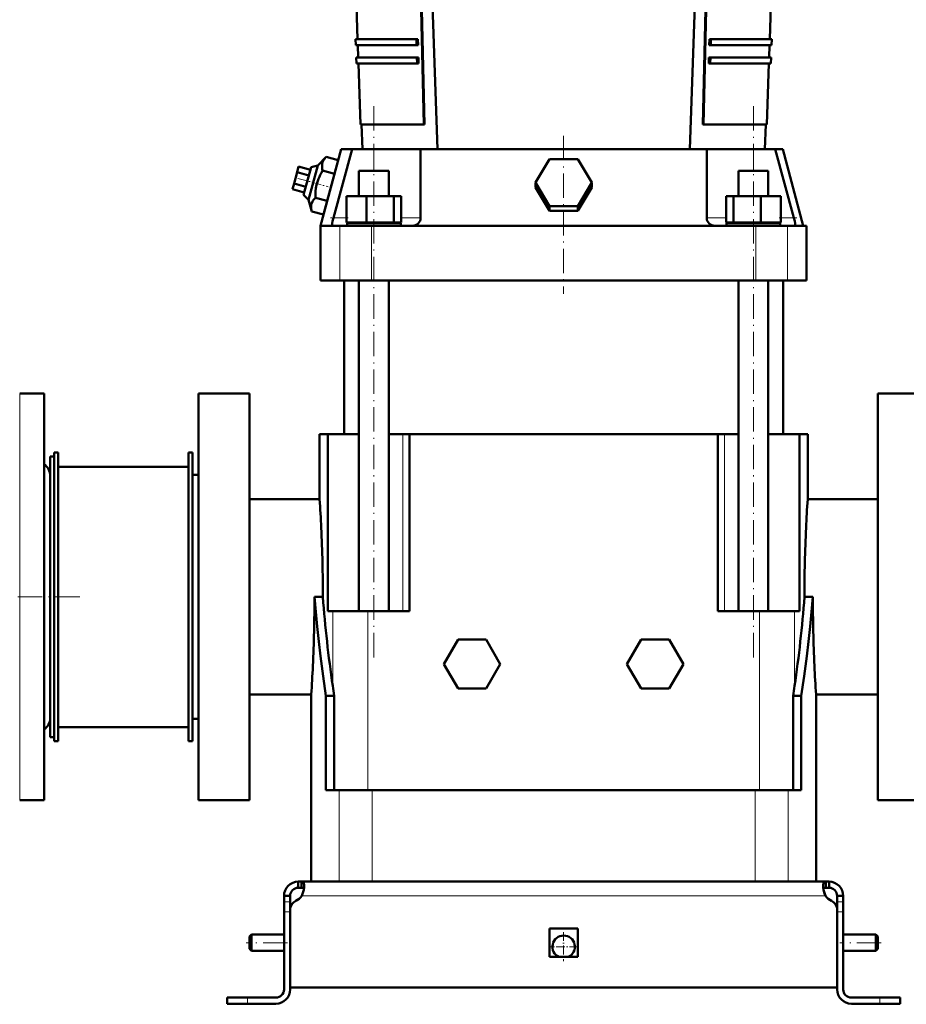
# Model space of a CAD drawing. Extents: x -2065 to 2446, y -1961 to 629.
# Tile 54 of 59: x 1569 to 2005, y -331 to 154. Entities that reach past the tile are written whole.
import ezdxf

# ---------------------------------------------------------------- set-up
doc = ezdxf.new("R2010")
doc.units = 0
doc.linetypes.add('DASHDOT', pattern=[18.5, 12, -3, 0.5, -3])

msp = doc.modelspace()

# ---------------------------------------------------------------- linework, layer by layer
at = {"color": 7, "lineweight": 50}
for p, q in [((1774.17, 89.99), (1767.67, 277.99)), ((1898.17, 89.99), (1904.67, 277.99)), ((1767.4, 101.99), (1763.52, 264.99)), ((1767.74, 101.99), (1763.86, 264.99)), ((1908.48, 264.99), (1904.61, 101.99)), ((1908.83, 264.99), (1904.95, 101.99)), ((1734.81, 143.99), (1732.07, 222.99)), ((1937.54, 143.99), (1940.27, 222.99)), ((1733.81, 143.99), (1763.79, 143.99)), ((1733.91, 140.99), (1733.81, 143.99)), ((1733.91, 140.99), (1763.86, 140.99)), ((1735.12, 134.99), (1734.91, 140.99)), ((1763.86, 140.99), (1763.79, 143.99)), ((1763.79, 143.99), (1764.5, 143.99)), ((1764.57, 140.99), (1763.86, 140.99)), ((1764.5, 143.99), (1764.57, 140.99)), ((1907.78, 140.99), (1907.85, 143.99)), ((1908.48, 140.99), (1907.78, 140.99)), ((1907.85, 143.99), (1908.56, 143.99)), ((1908.56, 143.99), (1908.48, 140.99)), ((1908.48, 140.99), (1938.44, 140.99)), ((1908.56, 143.99), (1938.54, 143.99)), ((1937.23, 134.99), (1937.44, 140.99)), ((1938.44, 140.99), (1938.54, 143.99)), ((1734.12, 134.99), (1764.01, 134.99)), ((1734.22, 131.99), (1734.12, 134.99)), ((1734.22, 131.99), (1764.08, 131.99)), ((1736.26, 101.99), (1735.22, 131.99)), ((1764.08, 131.99), (1764.01, 134.99)), ((1764.01, 134.99), (1764.72, 134.99)), ((1764.79, 131.99), (1764.08, 131.99)), ((1764.72, 134.99), (1764.79, 131.99)), ((1907.56, 131.99), (1907.63, 134.99)), ((1908.26, 131.99), (1907.56, 131.99)), ((1907.63, 134.99), (1908.34, 134.99)), ((1908.34, 134.99), (1908.26, 131.99)), ((1908.26, 131.99), (1938.13, 131.99)), ((1908.34, 134.99), (1938.23, 134.99)), ((1936.09, 101.99), (1937.13, 131.99)), ((1938.13, 131.99), (1938.23, 134.99)), ((1736.26, 101.99), (1767.4, 101.99)), ((1737.17, 89.99), (1736.76, 101.99)), ((1767.74, 101.99), (1767.4, 101.99)), ((1904.95, 101.99), (1904.61, 101.99)), ((1904.95, 101.99), (1936.09, 101.99)), ((1935.17, 89.99), (1935.59, 101.99)), ((1726.77, 89.99), (1716.67, 52.29)), ((1722.93, 56.19), (1732.09, 89.99)), ((1726.77, 89.99), (1732.09, 89.99)), ((1732.09, 89.99), (1742.83, 89.99)), ((1742.83, 89.99), (1765.83, 89.99)), ((1765.83, 89.99), (1906.51, 89.99)), ((1765.83, 89.99), (1765.83, 56.19)), ((1906.51, 89.99), (1929.51, 89.99)), ((1906.51, 56.19), (1906.51, 89.99)), ((1929.51, 89.99), (1940.25, 89.99)), ((1940.25, 89.99), (1943.89, 89.99)), ((1940.25, 89.99), (1949.41, 56.19)), ((1954, 52.29), (1943.89, 89.99)), ((1715.29, 81.9), (1719.44, 86.1)), ((1725.31, 84.52), (1719.44, 86.1)), ((1725.31, 84.52), (1723.52, 77.83)), ((1822.32, 73.47), (1829.24, 85.06)), ((1829.24, 85.06), (1843.1, 85.06)), ((1843.1, 85.06), (1850.03, 73.47)), ((1705.08, 78.59), (1703.59, 73.01)), ((1705.83, 81.37), (1705.08, 78.59)), ((1710.88, 77.03), (1705.08, 78.59)), ((1711.63, 79.82), (1705.83, 81.37)), ((1711.94, 81.01), (1708.32, 67.48)), ((1710.77, 65.03), (1715.29, 81.9)), ((1711.94, 81.01), (1715.29, 81.9)), ((1723.52, 77.83), (1717.64, 79.4)), ((1723.52, 77.83), (1719.93, 64.45)), ((1735.53, 79.29), (1737.67, 79.29)), ((1735.53, 66.79), (1735.53, 79.29)), ((1737.67, 79.29), (1750.13, 79.29)), ((1750.13, 66.79), (1750.13, 79.29)), ((1922.21, 79.29), (1934.67, 79.29)), ((1922.21, 66.79), (1922.21, 79.29)), ((1934.67, 79.29), (1936.81, 79.29)), ((1936.81, 66.79), (1936.81, 79.29)), ((1703.59, 73.01), (1702.84, 70.22)), ((1709.39, 71.46), (1703.59, 73.01)), ((1829.24, 61.88), (1822.32, 73.47)), ((1822.32, 71.14), (1822.32, 73.47)), ((1850.03, 73.47), (1843.1, 61.88)), ((1850.03, 71.14), (1850.03, 73.47)), ((1708.64, 68.67), (1702.84, 70.22)), ((1829.24, 59.55), (1822.32, 71.14)), ((1850.03, 71.14), (1843.1, 59.55)), ((1710.77, 65.03), (1708.32, 67.48)), ((1712.26, 59.33), (1710.77, 65.03)), ((1719.93, 64.45), (1714.06, 66.02)), ((1719.93, 64.45), (1718.14, 57.75)), ((1729.45, 66.79), (1739.25, 66.79)), ((1729.45, 53.79), (1729.45, 66.79)), ((1739.25, 53.79), (1739.25, 66.79)), ((1739.25, 66.79), (1752.63, 66.79)), ((1752.63, 53.79), (1752.63, 66.79)), ((1752.63, 66.79), (1756.22, 66.79)), ((1756.22, 53.79), (1756.22, 66.79)), ((1916.13, 66.79), (1919.71, 66.79)), ((1916.13, 53.79), (1916.13, 66.79)), ((1919.71, 66.79), (1933.1, 66.79)), ((1919.71, 53.79), (1919.71, 66.79)), ((1933.1, 66.79), (1942.9, 66.79)), ((1933.1, 53.79), (1933.1, 66.79)), ((1942.9, 53.79), (1942.9, 66.79)), ((1718.14, 57.75), (1712.26, 59.33)), ((1843.1, 61.88), (1829.24, 61.88)), ((1829.24, 59.55), (1829.24, 61.88)), ((1843.1, 59.55), (1829.24, 59.55)), ((1843.1, 59.55), (1843.1, 61.88)), ((1722.36, 53.43), (1722.34, 53.32)), ((1739.25, 53.79), (1729.45, 53.79)), ((1742.83, 53.59), (1729.63, 53.59)), ((1729.63, 52.29), (1729.63, 53.59)), ((1735.53, 53.59), (1735.53, 53.79)), ((1752.63, 53.79), (1739.25, 53.79)), ((1756.03, 53.59), (1742.83, 53.59)), ((1750.13, 53.59), (1750.13, 53.79)), ((1756.22, 53.79), (1752.63, 53.79)), ((1756.03, 52.29), (1756.03, 53.59)), ((1764.58, 53.32), (1764.69, 53.43)), ((1907.65, 53.43), (1907.77, 53.32)), ((1919.71, 53.79), (1916.13, 53.79)), ((1942.71, 53.59), (1916.31, 53.59)), ((1916.31, 52.29), (1916.31, 53.59)), ((1933.1, 53.79), (1919.71, 53.79)), ((1922.21, 53.59), (1922.21, 53.79)), ((1942.9, 53.79), (1933.1, 53.79)), ((1936.81, 53.59), (1936.81, 53.79)), ((1942.71, 53.59), (1942.71, 52.29)), ((1950, 53.32), (1949.99, 53.43)), ((1722.47, 52.29), (1716.67, 52.29)), ((1716.67, 52.29), (1716.67, 25.29)), ((1726.09, 52.29), (1722.47, 52.29)), ((1741.75, 52.29), (1726.09, 52.29)), ((1761.93, 52.29), (1741.75, 52.29)), ((1910.41, 52.29), (1761.93, 52.29)), ((1930.6, 52.29), (1910.41, 52.29)), ((1946.25, 52.29), (1930.6, 52.29)), ((1949.87, 52.29), (1946.25, 52.29)), ((1954, 52.29), (1949.87, 52.29)), ((1955.67, 52.29), (1954, 52.29)), ((1955.67, 52.29), (1955.67, 25.29)), ((1726.09, 25.29), (1716.67, 25.29)), ((1741.75, 25.29), (1726.09, 25.29)), ((1728.17, 25.29), (1728.17, -50.21)), ((1735.53, -137.21), (1735.53, 25.29)), ((1930.6, 25.29), (1741.75, 25.29)), ((1750.13, -137.21), (1750.13, 25.29)), ((1922.21, -137.21), (1922.21, 25.29)), ((1946.25, 25.29), (1930.6, 25.29)), ((1936.81, -137.21), (1936.81, 25.29)), ((1944.17, -50.21), (1944.17, 25.29)), ((1955.67, 25.29), (1946.25, 25.29)), ((1580.67, -30.21), (1568.67, -30.21)), ((1580.67, -30.21), (1580.67, -82.27)), ((1656.67, -30.21), (1656.67, -130.21)), ((1656.67, -30.21), (1681.67, -30.21)), ((1681.67, -30.21), (1681.67, -130.21)), ((1990.67, -130.21), (1990.67, -30.21)), ((2015.67, -30.21), (1990.67, -30.21)), ((1716.17, -50.21), (1720.18, -50.21)), ((1716.17, -50.21), (1716.17, -82.21)), ((1735.53, -50.21), (1720.18, -50.21)), ((1720.18, -137.21), (1720.18, -50.21)), ((1757.11, -50.21), (1750.13, -50.21)), ((1760.34, -50.21), (1757.11, -50.21)), ((1760.34, -137.21), (1760.34, -50.21)), ((1760.34, -50.21), (1906.18, -50.21)), ((1906.18, -50.21), (1912, -50.21)), ((1912, -137.21), (1912, -50.21)), ((1915.23, -50.21), (1912, -50.21)), ((1922.21, -50.21), (1915.23, -50.21)), ((1952.17, -50.21), (1936.81, -50.21)), ((1952.17, -137.21), (1952.17, -50.21)), ((1952.17, -50.21), (1956.17, -50.21)), ((1956.17, -82.21), (1956.17, -50.21)), ((1583.67, -163.29), (1583.67, -61.21)), ((1583.67, -61.21), (1585.67, -61.21)), ((1585.67, -59.21), (1587.67, -59.21)), ((1585.67, -201.21), (1585.67, -59.21)), ((1587.67, -201.21), (1587.67, -59.21)), ((1651.67, -59.21), (1653.67, -59.21)), ((1651.67, -201.21), (1651.67, -59.21)), ((1653.67, -201.21), (1653.67, -59.21)), ((1587.67, -194.21), (1587.67, -66.21)), ((1587.67, -66.21), (1651.67, -66.21)), ((1656.67, -70.21), (1653.67, -70.21)), ((1653.67, -70.21), (1653.67, -190.21)), ((1580.67, -82.27), (1580.67, -230.21)), ((1716.17, -82.21), (1681.67, -82.21)), ((1990.67, -82.21), (1956.17, -82.21)), ((1656.67, -130.21), (1656.67, -230.21)), ((1681.67, -130.21), (1681.67, -230.21)), ((1713.64, -130.21), (1713.66, -130.21)), ((1717.24, -130.21), (1713.66, -130.21)), ((1717.24, -130.21), (1717.77, -130.24)), ((1717.77, -130.24), (1717.77, -130.21)), ((1954.57, -130.21), (1954.57, -130.24)), ((1954.57, -130.24), (1955.11, -130.21)), ((1955.11, -130.21), (1958.69, -130.21)), ((1958.69, -130.21), (1958.71, -130.21)), ((1990.67, -230.21), (1990.67, -130.21)), ((1722.64, -137.21), (1720.18, -137.21)), ((1739.87, -137.21), (1722.64, -137.21)), ((1760.34, -137.21), (1739.87, -137.21)), ((1932.47, -137.21), (1912, -137.21)), ((1949.7, -137.21), (1932.47, -137.21)), ((1952.17, -137.21), (1949.7, -137.21)), ((1784.24, -151.21), (1777.32, -163.21)), ((1798.1, -151.21), (1784.24, -151.21)), ((1805.03, -163.21), (1798.1, -151.21)), ((1867.32, -163.21), (1874.24, -151.21)), ((1874.24, -151.21), (1888.1, -151.21)), ((1888.1, -151.21), (1895.03, -163.21)), ((1583.67, -199.21), (1583.67, -163.29)), ((1777.32, -163.21), (1784.24, -175.21)), ((1798.1, -175.21), (1805.03, -163.21)), ((1874.24, -175.21), (1867.32, -163.21)), ((1895.03, -163.21), (1888.1, -175.21)), ((1681.67, -178.21), (1712.05, -178.21)), ((1712.05, -270.21), (1712.05, -178.21)), ((1719.3, -225.21), (1719.3, -178.83)), ((1723.39, -178.83), (1719.3, -178.83)), ((1723.39, -225.21), (1723.39, -178.83)), ((1784.24, -175.21), (1798.1, -175.21)), ((1888.1, -175.21), (1874.24, -175.21)), ((1948.96, -225.21), (1948.96, -178.83)), ((1948.96, -178.83), (1953.04, -178.83)), ((1953.04, -225.21), (1953.04, -178.83)), ((1960.3, -178.21), (1990.67, -178.21)), ((1960.3, -270.21), (1960.3, -178.21)), ((1653.67, -190.21), (1656.67, -190.21)), ((1651.67, -194.21), (1587.67, -194.21)), ((1583.67, -199.21), (1585.67, -199.21)), ((1585.67, -201.21), (1587.67, -201.21)), ((1651.67, -201.21), (1653.67, -201.21)), ((1719.3, -225.21), (1725.83, -225.21)), ((1725.83, -225.21), (1742.03, -225.21)), ((1742.03, -225.21), (1930.32, -225.21)), ((1930.32, -225.21), (1946.51, -225.21)), ((1946.51, -225.21), (1953.04, -225.21)), ((1580.67, -230.21), (1568.67, -230.21)), ((1656.67, -230.21), (1681.67, -230.21)), ((2015.67, -230.21), (1990.67, -230.21)), ((1705.67, -270.21), (1707.21, -270.21)), ((1705.67, -270.21), (1705.67, -273.21)), ((1707.21, -270.21), (1707.21, -273.21)), ((1707.21, -270.21), (1836.17, -270.21)), ((1725.83, -270.21), (1712.05, -270.21)), ((1742.03, -270.21), (1725.83, -270.21)), ((1930.32, -270.21), (1742.03, -270.21)), ((1965.14, -270.21), (1836.17, -270.21)), ((1946.51, -270.21), (1930.32, -270.21)), ((1960.3, -270.21), (1946.51, -270.21)), ((1965.14, -270.21), (1965.14, -273.21)), ((1966.67, -270.21), (1965.14, -270.21)), ((1966.67, -270.21), (1966.67, -273.21)), ((1705.67, -273.21), (1707.21, -273.21)), ((1966.67, -273.21), (1965.14, -273.21)), ((1698.67, -277.21), (1701.67, -277.21)), ((1698.67, -277.21), (1698.67, -280.17)), ((1698.67, -280.17), (1698.67, -285.09)), ((1701.67, -280.17), (1701.67, -277.21)), ((1701.67, -280.17), (1701.67, -284.13)), ((1970.67, -277.21), (1970.67, -280.17)), ((1973.67, -277.21), (1970.67, -277.21)), ((1970.67, -280.17), (1970.67, -285.09)), ((1973.67, -277.21), (1973.67, -280.17)), ((1973.67, -280.17), (1973.67, -285.09)), ((1698.67, -323.21), (1698.67, -285.09)), ((1701.67, -322.21), (1701.67, -284.14)), ((1701.67, -323.21), (1701.67, -285.09)), ((1970.67, -284.14), (1970.67, -322.21)), ((1970.67, -323.21), (1970.67, -285.09)), ((1973.67, -285.09), (1973.67, -323.21)), ((1829.17, -293.21), (1836.17, -293.21)), ((1829.17, -293.21), (1829.17, -307.21)), ((1836.17, -293.21), (1843.17, -293.21)), ((1843.17, -293.21), (1843.17, -307.21)), ((1681.67, -297.21), (1682.67, -296.21)), ((1681.67, -297.21), (1681.67, -300.21)), ((1682.67, -296.21), (1682.67, -300.21)), ((1698.67, -296.21), (1682.67, -296.21)), ((1989.67, -296.21), (1973.67, -296.21)), ((1989.67, -296.21), (1989.67, -300.21)), ((1990.67, -297.21), (1989.67, -296.21)), ((1990.67, -297.21), (1990.67, -300.21)), ((1681.67, -300.21), (1681.67, -303.21)), ((1681.67, -303.21), (1682.67, -304.21)), ((1682.67, -300.21), (1682.67, -304.21)), ((1698.67, -304.21), (1682.67, -304.21)), ((1989.67, -304.21), (1973.67, -304.21)), ((1989.67, -300.21), (1989.67, -304.21)), ((1990.67, -303.21), (1989.67, -304.21)), ((1990.67, -300.21), (1990.67, -303.21)), ((1829.17, -307.21), (1836.17, -307.21)), ((1836.17, -307.21), (1843.17, -307.21)), ((1836.17, -322.21), (1701.67, -322.21)), ((1836.17, -322.21), (1970.67, -322.21)), ((1680.67, -327.21), (1670.67, -327.21)), ((1670.67, -327.21), (1670.67, -330.21)), ((1694.67, -327.21), (1680.67, -327.21)), ((1977.67, -327.21), (1991.67, -327.21)), ((1991.67, -327.21), (2001.67, -327.21)), ((2001.67, -327.21), (2001.67, -330.21)), ((1680.67, -330.21), (1670.67, -330.21)), ((1680.67, -330.21), (1694.67, -330.21)), ((1991.67, -330.21), (1977.67, -330.21)), ((1991.67, -330.21), (2001.67, -330.21))]:
    msp.add_line(p, q, dxfattribs=at)
at = {"color": 7, "linetype": 'DASHDOT', "lineweight": 18}
for p, q in [((1742.83, -159.93), (1742.83, 112.71)), ((1929.51, -159.93), (1929.51, 112.71)), ((1836.17, 96.46), (1836.17, 18.82)), ((1598.27, -130.21), (1423.07, -130.21)), ((1700.37, -300.21), (1679.97, -300.21)), ((1992.37, -300.21), (1971.97, -300.21))]:
    msp.add_line(p, q, dxfattribs=at)
at = {"color": 7, "lineweight": 18}
for p, q in [((1742.83, 79.29), (1742.83, 89.99)), ((1929.51, 79.29), (1929.51, 89.99)), ((1729.45, 56.19), (1722.93, 56.19)), ((1765.83, 56.19), (1756.22, 56.19)), ((1916.13, 56.19), (1906.51, 56.19)), ((1949.41, 56.19), (1942.9, 56.19)), ((1726.09, 52.29), (1726.09, 25.29)), ((1741.75, 52.29), (1741.75, 25.29)), ((1930.6, 52.29), (1930.6, 25.29)), ((1946.25, 52.29), (1946.25, 25.29)), ((1568.67, -30.21), (1568.67, -82.27)), ((1757.11, -50.21), (1757.11, -137.21)), ((1915.23, -137.21), (1915.23, -50.21)), ((1568.67, -82.27), (1568.67, -230.21)), ((1722.64, -137.21), (1722.64, -173.96)), ((1739.87, -137.21), (1739.87, -225.21)), ((1932.47, -137.21), (1932.47, -225.21)), ((1949.7, -137.21), (1949.7, -173.96)), ((1725.83, -225.21), (1725.83, -270.21)), ((1742.03, -270.21), (1742.03, -225.21)), ((1930.32, -225.21), (1930.32, -270.21)), ((1946.51, -225.21), (1946.51, -270.21)), ((1698.67, -280.17), (1701.67, -280.17)), ((1707.34, -277.21), (1836.17, -277.21)), ((1965, -277.21), (1836.17, -277.21)), ((1973.67, -280.17), (1970.67, -280.17)), ((1698.67, -285.09), (1701.67, -285.09)), ((1973.67, -285.09), (1970.67, -285.09)), ((1680.67, -327.21), (1680.67, -330.21)), ((1991.67, -327.21), (1991.67, -330.21))]:
    msp.add_line(p, q, dxfattribs=at)
at = {"color": 7, "linetype": 'DASHDOT', "lineweight": 18, "ltscale": 0.386472}
msp.add_line((1705.51, 75.48), (1720.44, 71.48), dxfattribs=at)
at = {"color": 7, "linetype": 'DASHDOT', "lineweight": 18, "ltscale": 0.21441}
msp.add_line((1730.17, 56.19), (1721.59, 56.19), dxfattribs=at)
at = {"color": 7, "linetype": 'DASHDOT', "lineweight": 18, "ltscale": 0.214462}
msp.add_line((1950.76, 56.19), (1942.18, 56.19), dxfattribs=at)
at = {"color": 7, "linetype": 'DASHDOT', "lineweight": 18, "ltscale": 0.090015}
for p, q in [((1701.97, -285.09), (1698.37, -285.09)), ((1973.97, -285.09), (1970.37, -285.09)), ((1991.67, -326.91), (1991.67, -330.51))]:
    msp.add_line(p, q, dxfattribs=at)
at = {"color": 7, "linetype": 'DASHDOT', "lineweight": 18, "ltscale": 0.3575}
msp.add_line((1836.17, -295.06), (1836.17, -309.36), dxfattribs=at)
at = {"color": 7, "linetype": 'DASHDOT', "lineweight": 18, "ltscale": 0.357501}
msp.add_line((1843.32, -302.21), (1829.02, -302.21), dxfattribs=at)
at = {"color": 7, "linetype": 'DASHDOT', "lineweight": 18, "ltscale": 0.089999}
msp.add_line((1680.67, -330.51), (1680.67, -326.91), dxfattribs=at)
at = {"color": 7, "lineweight": 50}
for points in [[(1719.44, 86.1), (1718.97, 85.6), (1718.56, 85.09), (1718.25, 84.65), (1717.99, 84.21), (1717.66, 83.47), (1717.45, 82.72), (1717.34, 81.92), (1717.35, 81.09), (1717.45, 80.27), (1717.64, 79.4)], [(1717.64, 79.4), (1717.05, 78.37), (1716.51, 77.35), (1716.04, 76.37), (1715.63, 75.39), (1715.09, 73.89), (1714.67, 72.37), (1714.37, 70.82), (1714.17, 69.21), (1714.07, 67.65), (1714.06, 66.02)], [(1714.06, 66.02), (1713.59, 65.52), (1713.18, 65.02), (1712.87, 64.58), (1712.61, 64.13), (1712.28, 63.4), (1712.07, 62.64), (1711.96, 61.85), (1711.97, 61.02), (1712.07, 60.2), (1712.26, 59.33)], [(1722.34, 53.32), (1722.31, 52.89), (1722.33, 52.55), (1722.37, 52.37), (1722.41, 52.32), (1722.44, 52.3), (1722.47, 52.29)], [(1722.93, 56.19), (1722.53, 54.47), (1722.36, 53.43)], [(1949.99, 53.43), (1949.82, 54.46), (1949.41, 56.19)], [(1949.87, 52.29), (1949.91, 52.3), (1949.95, 52.33), (1949.99, 52.4), (1950.03, 52.62), (1950.03, 52.83), (1950, 53.32)], [(1719.3, -178.83), (1717.85, -169.12), (1717.19, -164.26), (1716.56, -159.4), (1715.7, -152.11), (1714.93, -144.81), (1714.25, -137.51), (1713.66, -130.21)], [(1953.04, -178.83), (1954.49, -169.12), (1955.16, -164.26), (1955.79, -159.4), (1956.65, -152.11), (1957.42, -144.81), (1958.1, -137.51), (1958.69, -130.21)], [(1707.21, -270.21), (1707.46, -270.23), (1707.69, -270.29), (1707.96, -270.44), (1708.17, -270.67), (1708.34, -270.97), (1708.43, -271.26), (1708.5, -271.59), (1708.55, -272.36)], [(1965.14, -270.21), (1964.88, -270.23), (1964.65, -270.29), (1964.39, -270.44), (1964.17, -270.67), (1964.01, -270.97), (1963.91, -271.26), (1963.85, -271.59), (1963.8, -272.36)], [(1707.21, -273.21), (1707.5, -273.23), (1707.76, -273.27), (1708.04, -273.38), (1708.27, -273.56), (1708.43, -273.8)], [(1708.55, -272.36), (1708.5, -273.24), (1708.35, -274.2), (1708.12, -275.19), (1707.79, -276.19), (1707.34, -277.21)], [(1963.8, -272.36), (1963.85, -273.24), (1963.99, -274.2), (1964.23, -275.19), (1964.56, -276.19), (1965, -277.21)], [(1965.14, -273.21), (1964.85, -273.23), (1964.59, -273.27), (1964.3, -273.38), (1964.08, -273.56), (1963.92, -273.8)], [(1963.92, -273.79), (1964.08, -273.56), (1964.3, -273.38), (1964.59, -273.27), (1964.85, -273.23), (1965.14, -273.21)], [(1965, -277.21), (1964.52, -276.09), (1964.16, -274.93), (1963.92, -273.8)]]:
    msp.add_lwpolyline(points, dxfattribs=at)
for centre, radius, start, end in [((1761.93, 56.19), 3.9, 270, 312.674), ((1761.93, 56.19), 3.9, 315, 360), ((1910.41, 56.19), 3.9, 180, 225), ((1910.41, 56.19), 3.9, 227.326, 270), ((1576.67, -70.71), 7, 0, 55.1501), ((992.06, -130.49), 725.72, 2.70287, 3.81463), ((2680.32, -130.5), 725.76, 176.1854, 177.29711), ((997.95, -130.23), 719.82, 0.00145, 2.70406), ((2674.4, -130.23), 719.83, 177.29595, 179.99856), ((989.69, -130.19), 723.95, 357.31138, 359.99858), ((2314.08, -85.96), 597.95, 184.24677, 188.46269), ((1358.27, -85.96), 597.95, 351.5373, 355.75322), ((2682.66, -130.19), 723.95, 180.00143, 182.68862), ((983.79, -129.93), 729.85, 356.20707, 357.31253), ((2688.52, -129.93), 729.82, 182.68746, 183.79296), ((2326.07, -84.32), 610.05, 188.44938, 188.91223), ((1346.48, -84.36), 609.84, 351.08777, 351.55079), ((1576.67, -189.71), 7, 304.8499, 360), ((1705.67, -277.21), 7, 90, 180), ((1966.67, -277.21), 7, 360, 90), ((1705.67, -277.21), 4, 90, 180), ((1966.67, -277.21), 4, 360, 90), ((1706.67, -284.14), 5, 115.2697, 180), ((1701.55, -273.28), 7, 295.2697, 325.8717), ((1970.8, -273.28), 7, 214.1283, 244.7303), ((1965.67, -284.14), 5, 0, 64.7303), ((1836.17, -302.21), 5.5, 294.6199, 245.3965), ((1694.67, -323.21), 7, 270, 0), ((1694.67, -323.21), 4, 270, 0), ((1977.67, -323.21), 7, 180, 270), ((1977.67, -323.21), 4, 180, 270)]:
    msp.add_arc(centre, radius, start, end, dxfattribs=at)

doc.saveas('drawing.dxf')
